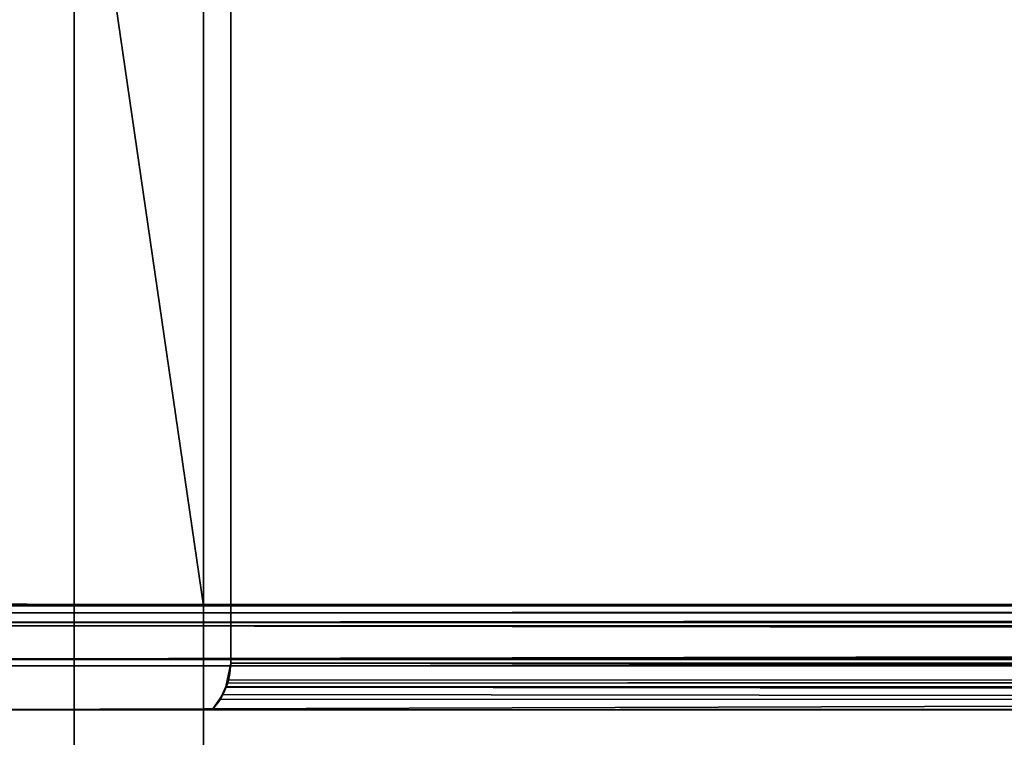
# Model space of a CAD drawing. Header units: millimetres. Extents: x -322 to 8072, y -96 to 57.
# Tile 105 of 256: x 2719 to 2737, y -18 to -5. Entities that reach past the tile are written whole.
import ezdxf

# ---------------------------------------------------------------- set-up
doc = ezdxf.new("R2010")
doc.units = ezdxf.units.MM
doc.layers.add('152', color=7, linetype='Continuous', true_color=0xffffff)

# ---------------------------------------------------------------- blocks, each defined once
blk = doc.blocks.new('UG_SURFACE_013')
at = {"layer": '152', "color": 252, "linetype": 'Continuous', "lineweight": 35}
for points in [[(2713, 0.2, 1895), (2713, -15.8, 1895), (2722.714, -15.8, 1895), (2722.714, 0, 1895)], [(2722.714, 0, 450), (2722.714, -15.8, 450), (2713, -15.8, 450), (2713, 0.2, 450)], [(3409, 0, 2017), (2591, 0, 2017), (2591, -26, 2017), (3409, -26, 2017)], [(2720.414, 0, 1896.53), (2720.414, -39.3, 1896.53), (2717.7, -39.3, 1897.05), (2717.7, 0, 1897.05)], [(2717.7, 0, 447.95), (2717.7, -39.3, 447.95), (2720.414, -39.3, 448.47), (2720.414, 0, 448.47)], [(2720.414, 0, 1896.53), (2722.714, 0, 1895), (2722.714, -15.8, 1895)], [(2722.714, -15.8, 1895), (2722.714, -23.5, 1895), (2720.414, -39.3, 1896.53), (2720.414, 0, 1896.53)], [(2720.414, 0, 448.47), (2720.414, -39.3, 448.47), (2722.714, -23.5, 450), (2722.714, -15.8, 450)], [(2722.714, -15.8, 450), (2722.714, 0, 450), (2720.414, 0, 448.47)], [(2723.2, -16.823, 1884.8), (2723.2, -1.623, 1884.8), (3276.8, -1.623, 1884.8), (3276.8, -16.823, 1884.8)], [(2723.2, -16.823, 460.2), (2723.2, -1.623, 460.2), (2723.2, -1.623, 1884.8), (2723.2, -16.823, 1884.8)], [(3000, -1.623, 460.2), (2723.2, -1.623, 460.2), (2723.2, -16.823, 460.2), (3000, -16.823, 460.2)], [(2591, -26), (2591, -2), (3409, -2), (3409, -26)], [(2713.453, -15.736, 450.453), (2713, -15.8, 450), (2722.714, -15.8, 450)], [(2722.714, -15.8, 1895), (2713, -15.8, 1895), (2713.453, -15.736, 1894.547)], [(2713.921, -15.715, 450.921), (2713.453, -15.736, 450.453), (2722.714, -15.8, 450)], [(2713.453, -15.736, 1894.547), (2713.921, -15.715, 1894.079), (2722.714, -15.8, 1895)], [(2722.714, -15.8, 450), (2714.328, -15.774, 451.328), (2713.921, -15.715, 450.921)], [(2722.714, -15.8, 1895), (2713.921, -15.715, 1894.079), (2714.329, -15.774, 1893.671)], [(3000, -15.797, 451.332), (2714.328, -15.774, 451.328), (2722.714, -15.8, 450)], [(2714.329, -15.774, 451.329), (2714.328, -15.774, 451.328), (3000, -15.797, 451.332)], [(3000, -15.797, 451.332), (2715.354, -15.924, 452.354), (2714.329, -15.774, 451.329)], [(2722.714, -15.8, 1895), (2714.329, -15.774, 1893.671), (2714.458, -15.793, 1893.542)], [(2714.458, -15.793, 1893.542), (3285.546, -15.877, 1893.546), (3277.286, -15.8, 1895)], [(3277.286, -15.8, 1895), (2722.714, -15.8, 1895), (2714.458, -15.793, 1893.542)], [(3284.328, -16.095, 1892.328), (2714.458, -15.793, 1893.542), (2715.354, -15.924, 1892.646)], [(3284.328, -16.095, 1892.328), (3284.646, -15.924, 1892.646), (2714.458, -15.793, 1893.542)], [(3284.646, -15.924, 1892.646), (3285.546, -15.877, 1893.546), (2714.458, -15.793, 1893.542)], [(2715.672, -16.095, 452.672), (2715.354, -15.924, 452.354), (3000, -15.797, 451.332)], [(2715.354, -15.924, 1892.646), (3284.215, -16.155, 1892.216), (3284.328, -16.095, 1892.328)], [(2715.354, -15.924, 1892.646), (2715.672, -16.095, 1892.328), (2715.785, -16.155, 1892.216), (3284.215, -16.155, 1892.216)], [(2715.678, -16.098, 452.678), (2715.672, -16.095, 452.672), (3000, -15.797, 451.332)], [(3000, -15.797, 451.332), (3000, -15.795, 451.817), (2715.678, -16.098, 452.678)], [(3000, -15.795, 451.817), (3000, -16.115, 452.658), (2715.678, -16.098, 452.678)], [(2722.714, -15.8, 450), (3000, -15.8, 450), (3000, -15.797, 451.332)], [(2722.714, -15.8, 1895), (3277.286, -15.8, 1895), (3277.286, -23.5, 1895), (2722.714, -23.5, 1895)], [(3000, -15.8, 450), (2722.714, -15.8, 450), (2722.714, -23.5, 450), (3000, -23.5, 450)], [(2716.899, -16.752, 453.899), (2715.678, -16.098, 452.678), (3000, -16.115, 452.658)], [(2716.899, -16.752, 453.899), (3000, -16.115, 452.658), (3000, -16.441, 453.516)], [(2715.785, -16.155, 1892.216), (3282.885, -16.868, 1890.885), (3283.101, -16.752, 1891.101)], [(3282.885, -16.868, 1890.885), (2715.785, -16.155, 1892.216), (2716.899, -16.752, 1891.101)], [(3283.101, -16.752, 1891.101), (3284.215, -16.155, 1892.216), (2715.785, -16.155, 1892.216)], [(2716.904, -16.755, 453.904), (2716.899, -16.752, 453.899), (3000, -16.441, 453.516)], [(3000, -16.441, 453.516), (3000, -16.755, 453.868), (2716.904, -16.755, 453.904)], [(2716.899, -16.752, 1891.101), (3282.884, -16.869, 1890.884), (3282.885, -16.868, 1890.885)], [(2716.899, -16.752, 1891.101), (2717.115, -16.868, 1890.885), (3282.884, -16.869, 1890.884)], [(2717.115, -16.868, 454.115), (2716.904, -16.755, 453.904), (3000, -16.755, 453.868)], [(2717.871, -17.65, 454.872), (2717.115, -16.868, 454.115), (3000, -16.755, 453.868)], [(3000, -16.755, 453.868), (3000, -17.65, 454.872), (2717.871, -17.65, 454.872)], [(2723.114, -17.245, 460.114), (2723.2, -16.823, 1884.8), (2723.147, -17.177, 1884.853)], [(2723.114, -17.245, 460.114), (2723.163, -17.119, 460.163), (2723.2, -16.823, 1884.8)], [(2723.147, -17.177, 1884.853), (3276.8, -16.823, 1884.8), (3276.821, -17.045, 1884.821)], [(2723.147, -17.177, 1884.853), (2723.2, -16.823, 1884.8), (3276.8, -16.823, 1884.8)], [(2723.2, -16.823, 460.2), (2723.163, -17.119, 460.163), (3000, -17.25, 460.113)], [(2723.163, -17.119, 460.163), (2723.2, -16.823, 460.2), (2723.2, -16.823, 1884.8)], [(3000, -17.25, 460.113), (3000, -16.832, 460.2), (2723.2, -16.823, 460.2)], [(3000, -16.832, 460.2), (3000, -16.823, 460.2), (2723.2, -16.823, 460.2)], [(2717.115, -16.868, 1890.885), (2717.116, -16.869, 1890.884), (3282.884, -16.869, 1890.884)], [(2717.871, -17.65, 1890.128), (3282.129, -17.65, 1890.128), (3282.884, -16.869, 1890.884), (2717.116, -16.869, 1890.884)], [(2723.163, -17.119, 460.163), (2723.114, -17.245, 460.114), (3000, -17.25, 460.113)], [(2723.147, -17.177, 1884.853), (2723.114, -17.247, 460.114), (2723.114, -17.245, 460.114)], [(2723.147, -17.177, 1884.853), (2723.116, -17.243, 1884.884), (2723.115, -17.246, 1884.885), (2723.114, -17.247, 460.114)], [(3276.821, -17.045, 1884.821), (2723.116, -17.243, 1884.884), (2723.147, -17.177, 1884.853)], [(3276.821, -17.045, 1884.821), (3276.885, -17.243, 1884.885), (2723.116, -17.243, 1884.884)], [(3276.886, -17.247, 1884.886), (2722.87, -17.65, 1885.13), (2723.012, -17.467, 1884.987)], [(3276.886, -17.247, 1884.886), (3276.915, -17.336, 1884.915), (2722.87, -17.65, 1885.13)], [(3276.915, -17.336, 1884.915), (3277.13, -17.65, 1885.13), (2722.87, -17.65, 1885.13)], [(3276.885, -17.243, 1884.885), (2723.012, -17.467, 1884.987), (2723.115, -17.246, 1884.885)], [(2723.012, -17.467, 1884.987), (3276.885, -17.243, 1884.885), (3276.886, -17.247, 1884.886)], [(2723.062, -17.382, 460.062), (2723.115, -17.246, 1884.885), (2723.012, -17.467, 1884.987)], [(2723.062, -17.382, 460.062), (2723.114, -17.247, 460.114), (2723.115, -17.246, 1884.885)], [(2723.114, -17.247, 460.114), (2723.062, -17.382, 460.062), (3000, -17.65, 459.87)], [(3000, -17.292, 460.105), (3000, -17.25, 460.113), (2723.114, -17.245, 460.114)], [(2723.114, -17.245, 460.114), (2723.114, -17.247, 460.114), (3000, -17.292, 460.105)], [(3000, -17.65, 459.87), (3000, -17.292, 460.105), (2723.114, -17.247, 460.114)], [(2723.115, -17.246, 1884.885), (2723.116, -17.243, 1884.884), (3276.885, -17.243, 1884.885)], [(2723.062, -17.382, 460.062), (2722.87, -17.65, 459.87), (3000, -17.65, 459.87)], [(2723.012, -17.467, 1884.987), (2722.87, -17.65, 459.87), (2723.062, -17.382, 460.062)], [(2723.012, -17.467, 1884.987), (2722.87, -17.65, 1885.13), (2722.87, -17.65, 459.87)], [(2711.986, -17.65, 451), (2717.871, -17.65, 454.872), (3000, -17.65, 454.872)], [(3000, -17.65, 454.872), (3282.129, -17.65, 454.872), (3288.014, -17.65, 451), (2711.986, -17.65, 451)], [(2711.986, -17.65, 1894), (3288.014, -17.65, 1894), (3282.129, -17.65, 1890.128), (2717.871, -17.65, 1890.128)], [(3288.014, -21.65, 1894), (3288.014, -17.65, 1894), (2711.986, -17.65, 1894), (2711.986, -21.65, 1894)], [(3288.014, -17.65, 451), (3288.014, -21.65, 451), (2711.986, -21.65, 451), (2711.986, -17.65, 451)], [(3000, -17.65, 459.87), (2722.87, -17.65, 459.87), (2722.87, -17.65, 1885.13), (3277.13, -17.65, 1885.13)]]:
    blk.add_3dface(points, dxfattribs=at)

msp = doc.modelspace()

# ---------------------------------------------------------------- linework, layer by layer
at = {"layer": '152', "color": 253, "linetype": 'Continuous', "lineweight": -3}
for p, q in [((2722.714, 0, 1895), (2722.714, -15.8, 1895)), ((2722.714, 0, 450), (2722.714, -15.8, 450)), ((2723.2, -16.823, 460.2), (2723.2, -1.623, 460.2)), ((2723.2, -16.823, 1884.8), (2723.2, -1.623, 1884.8)), ((2713, -15.8, 1895), (2722.714, -15.8, 1895)), ((2722.714, -15.8, 450), (2713, -15.8, 450)), ((2722.714, -15.8, 1895), (2722.714, -23.5, 1895)), ((2722.714, -15.8, 450), (2722.714, -23.5, 450)), ((3000, -15.8, 450), (2722.714, -15.8, 450)), ((2722.714, -15.8, 1895), (3277.286, -15.8, 1895)), ((2711.986, -17.65, 451), (3288.014, -17.65, 451)), ((3288.014, -17.65, 1894), (2711.986, -17.65, 1894))]:
    msp.add_line(p, q, dxfattribs=at)
for points, degree in [([(2723.2, -16.823, 460.2), (2723.2, -17.155, 460.2), (2723.056, -17.454, 460.056), (2722.87, -17.65, 459.87)], 3), ([(2723.2, -16.823, 1884.8), (2723.2, -17.156, 1884.8), (2723.056, -17.454, 1884.944), (2722.87, -17.65, 1885.13)], 3), ([(3000, -16.823, 460.2), (2907.733, -16.823, 460.2), (2815.467, -16.823, 460.2), (2723.2, -16.823, 460.2)], 3), ([(2723.2, -16.823, 460.2), (2723.2, -16.823, 935.067), (2723.2, -16.823, 1409.933), (2723.2, -16.823, 1884.8)], 3), ([(2723.2, -16.824, 1884.8), (2907.733, -16.824, 1884.8), (3092.267, -16.824, 1884.8), (3276.8, -16.824, 1884.8)], 3), ([(2717.871, -17.65, 454.871), (3000, -17.65, 454.871)], 1)]:
    msp.add_open_spline(points, degree=degree, dxfattribs=at)
for points, degree, knots in [([(3282.129, -17.65, 1890.129), (2817.871, -17.65, 1890.129), (2717.871, -17.65, 1890.129)], 1, [0, 0, 0.822776, 1, 1]), ([(3000, -17.65, 459.87), (2999.467, -17.65, 459.87), (2998.933, -17.65, 459.87), (2996.267, -17.65, 459.87), (2994.133, -17.65, 459.87), (2989.867, -17.65, 459.87), (2987.733, -17.65, 459.87), (2983.467, -17.65, 459.87), (2981.333, -17.65, 459.87), (2977.067, -17.65, 459.87), (2974.933, -17.65, 459.87), (2971.733, -17.65, 459.87), (2970.667, -17.65, 459.87), (2967.467, -17.65, 459.87), (2965.333, -17.65, 459.87), (2961.067, -17.65, 459.87), (2958.933, -17.65, 459.87), (2954.667, -17.65, 459.87), (2952.533, -17.65, 459.87), (2949.333, -17.65, 459.87), (2948.267, -17.65, 459.87), (2945.067, -17.65, 459.87), (2942.933, -17.65, 459.87), (2938.667, -17.65, 459.87), (2936.533, -17.65, 459.87), (2932.267, -17.65, 459.87), (2930.133, -17.65, 459.87), (2926.933, -17.65, 459.87), (2925.867, -17.65, 459.87), (2922.667, -17.65, 459.87), (2920.533, -17.65, 459.87), (2916.267, -17.65, 459.87), (2914.133, -17.65, 459.87), (2910.933, -17.65, 459.87), (2909.867, -17.65, 459.87), (2906.667, -17.65, 459.87), (2904.533, -17.65, 459.87), (2900.267, -17.65, 459.87), (2898.133, -17.65, 459.87), (2893.867, -17.65, 459.87), (2891.733, -17.65, 459.87), (2888.533, -17.65, 459.87), (2887.467, -17.65, 459.87), (2884.267, -17.65, 459.87), (2882.133, -17.65, 459.87), (2877.867, -17.65, 459.87), (2875.733, -17.65, 459.87), (2871.467, -17.65, 459.87), (2869.333, -17.65, 459.87), (2865.067, -17.65, 459.87), (2862.933, -17.65, 459.87), (2856.533, -17.65, 459.87), (2852.267, -17.65, 459.87), (2843.733, -17.65, 459.87), (2839.467, -17.65, 459.87), (2833.067, -17.65, 459.87), (2830.933, -17.65, 459.87), (2824.533, -17.65, 459.87), (2820.267, -17.65, 459.87), (2811.733, -17.65, 459.87), (2807.467, -17.65, 459.87), (2798.933, -17.65, 459.87), (2794.667, -17.65, 459.87), (2786.133, -17.65, 459.87), (2781.867, -17.65, 459.87), (2773.333, -17.65, 459.87), (2769.067, -17.65, 459.87), (2760.533, -17.65, 459.87), (2756.267, -17.65, 459.87), (2747.733, -17.65, 459.87), (2743.467, -17.65, 459.87), (2736.184, -17.65, 459.87), (2733.169, -17.65, 459.87), (2727.725, -17.65, 459.87), (2725.298, -17.65, 459.87), (2722.87, -17.65, 459.87)], 3, [0, 0, 0, 0, 0.005773, 0.005773, 0.028867, 0.028867, 0.051961, 0.051961, 0.075055, 0.075055, 0.098149, 0.098149, 0.109696, 0.109696, 0.13279, 0.13279, 0.155883, 0.155883, 0.178977, 0.178977, 0.190524, 0.190524, 0.213618, 0.213618, 0.236712, 0.236712, 0.259806, 0.259806, 0.271353, 0.271353, 0.294446, 0.294446, 0.31754, 0.31754, 0.329087, 0.329087, 0.352181, 0.352181, 0.375275, 0.375275, 0.398369, 0.398369, 0.409916, 0.409916, 0.433009, 0.433009, 0.456103, 0.456103, 0.479197, 0.479197, 0.502291, 0.502291, 0.548479, 0.548479, 0.594666, 0.594666, 0.61776, 0.61776, 0.663948, 0.663948, 0.710135, 0.710135, 0.756323, 0.756323, 0.802511, 0.802511, 0.848698, 0.848698, 0.894886, 0.894886, 0.941074, 0.941074, 0.973719, 0.973719, 1, 1, 1, 1]), ([(3277.13, -17.65, 1885.13), (3276.63, -17.65, 1885.13), (3276.13, -17.65, 1885.13), (3273.497, -17.65, 1885.13), (3271.364, -17.65, 1885.13), (3267.097, -17.65, 1885.13), (3264.964, -17.65, 1885.13), (3260.697, -17.65, 1885.13), (3258.564, -17.65, 1885.13), (3254.297, -17.65, 1885.13), (3252.164, -17.65, 1885.13), (3247.897, -17.65, 1885.13), (3245.764, -17.65, 1885.13), (3241.497, -17.65, 1885.13), (3239.364, -17.65, 1885.13), (3235.097, -17.65, 1885.13), (3232.964, -17.65, 1885.13), (3228.697, -17.65, 1885.13), (3226.564, -17.65, 1885.13), (3222.297, -17.65, 1885.13), (3220.164, -17.65, 1885.13), (3216.964, -17.65, 1885.13), (3215.897, -17.65, 1885.13), (3213.764, -17.65, 1885.13), (3212.697, -17.65, 1885.13), (3209.497, -17.65, 1885.13), (3207.364, -17.65, 1885.13), (3203.097, -17.65, 1885.13), (3200.964, -17.65, 1885.13), (3196.697, -17.65, 1885.13), (3194.564, -17.65, 1885.13), (3190.297, -17.65, 1885.13), (3188.164, -17.65, 1885.13), (3183.897, -17.65, 1885.13), (3181.764, -17.65, 1885.13), (3175.364, -17.65, 1885.13), (3171.097, -17.65, 1885.13), (3164.697, -17.65, 1885.13), (3162.564, -17.65, 1885.13), (3156.164, -17.65, 1885.13), (3151.897, -17.65, 1885.13), (3143.364, -17.65, 1885.13), (3139.097, -17.65, 1885.13), (3130.564, -17.65, 1885.13), (3126.297, -17.65, 1885.13), (3119.897, -17.65, 1885.13), (3117.764, -17.65, 1885.13), (3111.364, -17.65, 1885.13), (3107.097, -17.65, 1885.13), (3098.564, -17.65, 1885.13), (3094.297, -17.65, 1885.13), (3087.897, -17.65, 1885.13), (3085.764, -17.65, 1885.13), (3079.364, -17.65, 1885.13), (3075.097, -17.65, 1885.13), (3066.564, -17.65, 1885.13), (3062.297, -17.65, 1885.13), (3053.764, -17.65, 1885.13), (3049.497, -17.65, 1885.13), (3043.097, -17.65, 1885.13), (3040.964, -17.65, 1885.13), (3034.564, -17.65, 1885.13), (3030.297, -17.65, 1885.13), (3021.764, -17.65, 1885.13), (3017.497, -17.65, 1885.13), (3008.964, -17.65, 1885.13), (3004.697, -17.65, 1885.13), (2998.297, -17.65, 1885.13), (2996.164, -17.65, 1885.13), (2989.764, -17.65, 1885.13), (2985.497, -17.65, 1885.13), (2976.964, -17.65, 1885.13), (2972.697, -17.65, 1885.13), (2966.297, -17.65, 1885.13), (2964.164, -17.65, 1885.13), (2957.764, -17.65, 1885.13), (2953.497, -17.65, 1885.13), (2944.964, -17.65, 1885.13), (2940.697, -17.65, 1885.13), (2932.164, -17.65, 1885.13), (2927.897, -17.65, 1885.13), (2921.497, -17.65, 1885.13), (2919.364, -17.65, 1885.13), (2912.964, -17.65, 1885.13), (2908.697, -17.65, 1885.13), (2900.164, -17.65, 1885.13), (2895.897, -17.65, 1885.13), (2887.364, -17.65, 1885.13), (2883.097, -17.65, 1885.13), (2876.697, -17.65, 1885.13), (2874.564, -17.65, 1885.13), (2868.164, -17.65, 1885.13), (2863.897, -17.65, 1885.13), (2855.364, -17.65, 1885.13), (2851.097, -17.65, 1885.13), (2842.564, -17.65, 1885.13), (2838.297, -17.65, 1885.13), (2831.897, -17.65, 1885.13), (2829.764, -17.65, 1885.13), (2823.364, -17.65, 1885.13), (2819.097, -17.65, 1885.13), (2810.564, -17.65, 1885.13), (2806.297, -17.65, 1885.13), (2797.764, -17.65, 1885.13), (2793.497, -17.65, 1885.13), (2784.964, -17.65, 1885.13), (2780.697, -17.65, 1885.13), (2772.164, -17.65, 1885.13), (2767.897, -17.65, 1885.13), (2761.497, -17.65, 1885.13), (2759.364, -17.65, 1885.13), (2755.097, -17.65, 1885.13), (2752.964, -17.65, 1885.13), (2746.154, -17.65, 1885.13), (2741.477, -17.65, 1885.13), (2732.157, -17.65, 1885.13), (2727.513, -17.65, 1885.13), (2722.87, -17.65, 1885.13)], 3, [0, 0, 0, 0, 0.002706, 0.002706, 0.014253, 0.014253, 0.0258, 0.0258, 0.037347, 0.037347, 0.048894, 0.048894, 0.060441, 0.060441, 0.071988, 0.071988, 0.083535, 0.083535, 0.095081, 0.095081, 0.106628, 0.106628, 0.112402, 0.112402, 0.118175, 0.118175, 0.129722, 0.129722, 0.141269, 0.141269, 0.152816, 0.152816, 0.164363, 0.164363, 0.17591, 0.17591, 0.199004, 0.199004, 0.210551, 0.210551, 0.233644, 0.233644, 0.256738, 0.256738, 0.279832, 0.279832, 0.291379, 0.291379, 0.314473, 0.314473, 0.337567, 0.337567, 0.349114, 0.349114, 0.372207, 0.372207, 0.395301, 0.395301, 0.418395, 0.418395, 0.429942, 0.429942, 0.453036, 0.453036, 0.47613, 0.47613, 0.499224, 0.499224, 0.51077, 0.51077, 0.533864, 0.533864, 0.556958, 0.556958, 0.568505, 0.568505, 0.591599, 0.591599, 0.614693, 0.614693, 0.637787, 0.637787, 0.649333, 0.649333, 0.672427, 0.672427, 0.695521, 0.695521, 0.718615, 0.718615, 0.730162, 0.730162, 0.753256, 0.753256, 0.77635, 0.77635, 0.799443, 0.799443, 0.81099, 0.81099, 0.834084, 0.834084, 0.857178, 0.857178, 0.880272, 0.880272, 0.903366, 0.903366, 0.92646, 0.92646, 0.938006, 0.938006, 0.949553, 0.949553, 0.974867, 0.974867, 1, 1, 1, 1]), ([(2722.87, -17.65, 459.87), (2722.87, -17.65, 460.355), (2722.87, -17.65, 460.84), (2722.87, -17.65, 463.458), (2722.87, -17.65, 465.591), (2722.87, -17.65, 471.991), (2722.87, -17.65, 476.258), (2722.87, -17.65, 482.658), (2722.87, -17.65, 484.791), (2722.87, -17.65, 491.191), (2722.87, -17.65, 495.458), (2722.87, -17.65, 503.991), (2722.87, -17.65, 508.258), (2722.87, -17.65, 516.791), (2722.87, -17.65, 521.058), (2722.87, -17.65, 527.458), (2722.87, -17.65, 529.591), (2722.87, -17.65, 535.991), (2722.87, -17.65, 540.258), (2722.87, -17.65, 548.791), (2722.87, -17.65, 553.058), (2722.87, -17.65, 561.591), (2722.87, -17.65, 565.858), (2722.87, -17.65, 572.258), (2722.87, -17.65, 574.391), (2722.87, -17.65, 580.791), (2722.87, -17.65, 585.058), (2722.87, -17.65, 593.591), (2722.87, -17.65, 597.858), (2722.87, -17.65, 606.391), (2722.87, -17.65, 610.658), (2722.87, -17.65, 617.058), (2722.87, -17.65, 619.191), (2722.87, -17.65, 625.591), (2722.87, -17.65, 629.858), (2722.87, -17.65, 638.391), (2722.87, -17.65, 642.658), (2722.87, -17.65, 651.191), (2722.87, -17.65, 655.458), (2722.87, -17.65, 661.858), (2722.87, -17.65, 663.991), (2722.87, -17.65, 670.391), (2722.87, -17.65, 674.658), (2722.87, -17.65, 683.191), (2722.87, -17.65, 687.458), (2722.87, -17.65, 695.991), (2722.87, -17.65, 700.258), (2722.87, -17.65, 706.658), (2722.87, -17.65, 708.791), (2722.87, -17.65, 715.191), (2722.87, -17.65, 719.458), (2722.87, -17.65, 727.991), (2722.87, -17.65, 732.258), (2722.87, -17.65, 738.658), (2722.87, -17.65, 740.791), (2722.87, -17.65, 747.191), (2722.87, -17.65, 751.458), (2722.87, -17.65, 759.991), (2722.87, -17.65, 764.258), (2722.87, -17.65, 772.791), (2722.87, -17.65, 777.058), (2722.87, -17.65, 783.458), (2722.87, -17.65, 785.591), (2722.87, -17.65, 791.991), (2722.87, -17.65, 796.258), (2722.87, -17.65, 804.791), (2722.87, -17.65, 809.058), (2722.87, -17.65, 817.591), (2722.87, -17.65, 821.858), (2722.87, -17.65, 828.258), (2722.87, -17.65, 830.391), (2722.87, -17.65, 836.791), (2722.87, -17.65, 841.058), (2722.87, -17.65, 849.591), (2722.87, -17.65, 853.858), (2722.87, -17.65, 862.391), (2722.87, -17.65, 866.658), (2722.87, -17.65, 873.058), (2722.87, -17.65, 875.191), (2722.87, -17.65, 881.591), (2722.87, -17.65, 885.858), (2722.87, -17.65, 894.391), (2722.87, -17.65, 898.658), (2722.87, -17.65, 907.191), (2722.87, -17.65, 911.458), (2722.87, -17.65, 917.858), (2722.87, -17.65, 919.991), (2722.87, -17.65, 926.391), (2722.87, -17.65, 930.658), (2722.87, -17.65, 939.191), (2722.87, -17.65, 943.458), (2722.87, -17.65, 951.991), (2722.87, -17.65, 956.258), (2722.87, -17.65, 962.658), (2722.87, -17.65, 964.791), (2722.87, -17.65, 971.191), (2722.87, -17.65, 975.458), (2722.87, -17.65, 983.991), (2722.87, -17.65, 988.258), (2722.87, -17.65, 996.791), (2722.87, -17.65, 1001.058), (2722.87, -17.65, 1007.458), (2722.87, -17.65, 1009.591), (2722.87, -17.65, 1015.991), (2722.87, -17.65, 1020.258), (2722.87, -17.65, 1028.791), (2722.87, -17.65, 1033.058), (2722.87, -17.65, 1039.458), (2722.87, -17.65, 1041.591), (2722.87, -17.65, 1047.991), (2722.87, -17.65, 1052.258), (2722.87, -17.65, 1060.791), (2722.87, -17.65, 1065.058), (2722.87, -17.65, 1073.591), (2722.87, -17.65, 1077.858), (2722.87, -17.65, 1084.258), (2722.87, -17.65, 1086.391), (2722.87, -17.65, 1092.791), (2722.87, -17.65, 1097.058), (2722.87, -17.65, 1105.591), (2722.87, -17.65, 1109.858), (2722.87, -17.65, 1118.391), (2722.87, -17.65, 1122.658), (2722.87, -17.65, 1129.058), (2722.87, -17.65, 1131.191), (2722.87, -17.65, 1137.591), (2722.87, -17.65, 1141.858), (2722.87, -17.65, 1150.391), (2722.87, -17.65, 1154.658), (2722.87, -17.65, 1163.191), (2722.87, -17.65, 1167.458), (2722.87, -17.65, 1173.858), (2722.87, -17.65, 1175.991), (2722.87, -17.65, 1182.391), (2722.87, -17.65, 1186.658), (2722.87, -17.65, 1195.191), (2722.87, -17.65, 1199.458), (2722.87, -17.65, 1207.991), (2722.87, -17.65, 1212.258), (2722.87, -17.65, 1218.658), (2722.87, -17.65, 1220.791), (2722.87, -17.65, 1227.191), (2722.87, -17.65, 1231.458), (2722.87, -17.65, 1239.991), (2722.87, -17.65, 1244.258), (2722.87, -17.65, 1252.791), (2722.87, -17.65, 1257.058), (2722.87, -17.65, 1263.458), (2722.87, -17.65, 1265.591), (2722.87, -17.65, 1271.991), (2722.87, -17.65, 1276.258), (2722.87, -17.65, 1284.791), (2722.87, -17.65, 1289.058), (2722.87, -17.65, 1297.591), (2722.87, -17.65, 1301.858), (2722.87, -17.65, 1308.258), (2722.87, -17.65, 1310.391), (2722.87, -17.65, 1316.791), (2722.87, -17.65, 1321.058), (2722.87, -17.65, 1329.591), (2722.87, -17.65, 1333.858), (2722.87, -17.65, 1340.258), (2722.87, -17.65, 1342.391), (2722.87, -17.65, 1348.791), (2722.87, -17.65, 1353.058), (2722.87, -17.65, 1361.591), (2722.87, -17.65, 1365.858), (2722.87, -17.65, 1374.391), (2722.87, -17.65, 1378.658), (2722.87, -17.65, 1385.058), (2722.87, -17.65, 1387.191), (2722.87, -17.65, 1393.591), (2722.87, -17.65, 1397.858), (2722.87, -17.65, 1406.391), (2722.87, -17.65, 1410.658), (2722.87, -17.65, 1419.191), (2722.87, -17.65, 1423.458), (2722.87, -17.65, 1429.858), (2722.87, -17.65, 1431.991), (2722.87, -17.65, 1438.391), (2722.87, -17.65, 1442.658), (2722.87, -17.65, 1451.191), (2722.87, -17.65, 1455.458), (2722.87, -17.65, 1463.991), (2722.87, -17.65, 1468.258), (2722.87, -17.65, 1474.658), (2722.87, -17.65, 1476.791), (2722.87, -17.65, 1483.191), (2722.87, -17.65, 1487.458), (2722.87, -17.65, 1495.991), (2722.87, -17.65, 1500.258), (2722.87, -17.65, 1508.791), (2722.87, -17.65, 1513.058), (2722.87, -17.65, 1519.458), (2722.87, -17.65, 1521.591), (2722.87, -17.65, 1527.991), (2722.87, -17.65, 1532.258), (2722.87, -17.65, 1540.791), (2722.87, -17.65, 1545.058), (2722.87, -17.65, 1553.591), (2722.87, -17.65, 1557.858), (2722.87, -17.65, 1564.258), (2722.87, -17.65, 1566.391), (2722.87, -17.65, 1572.791), (2722.87, -17.65, 1577.058), (2722.87, -17.65, 1585.591), (2722.87, -17.65, 1589.858), (2722.87, -17.65, 1596.258), (2722.87, -17.65, 1598.391), (2722.87, -17.65, 1604.791), (2722.87, -17.65, 1609.058), (2722.87, -17.65, 1617.591), (2722.87, -17.65, 1621.858), (2722.87, -17.65, 1630.391), (2722.87, -17.65, 1634.658), (2722.87, -17.65, 1641.058), (2722.87, -17.65, 1643.191), (2722.87, -17.65, 1649.591), (2722.87, -17.65, 1653.858), (2722.87, -17.65, 1662.391), (2722.87, -17.65, 1666.658), (2722.87, -17.65, 1675.191), (2722.87, -17.65, 1679.458), (2722.87, -17.65, 1685.858), (2722.87, -17.65, 1687.991), (2722.87, -17.65, 1694.391), (2722.87, -17.65, 1698.658), (2722.87, -17.65, 1707.191), (2722.87, -17.65, 1711.458), (2722.87, -17.65, 1719.991), (2722.87, -17.65, 1724.258), (2722.87, -17.65, 1730.658), (2722.87, -17.65, 1732.791), (2722.87, -17.65, 1739.191), (2722.87, -17.65, 1743.458), (2722.87, -17.65, 1751.991), (2722.87, -17.65, 1756.258), (2722.87, -17.65, 1764.791), (2722.87, -17.65, 1769.058), (2722.87, -17.65, 1775.458), (2722.87, -17.65, 1777.591), (2722.87, -17.65, 1783.991), (2722.87, -17.65, 1788.258), (2722.87, -17.65, 1796.791), (2722.87, -17.65, 1801.058), (2722.87, -17.65, 1809.591), (2722.87, -17.65, 1813.858), (2722.87, -17.65, 1820.258), (2722.87, -17.65, 1822.391), (2722.87, -17.65, 1828.791), (2722.87, -17.65, 1833.058), (2722.87, -17.65, 1841.591), (2722.87, -17.65, 1845.858), (2722.87, -17.65, 1854.391), (2722.87, -17.65, 1858.658), (2722.87, -17.65, 1865.058), (2722.87, -17.65, 1867.191), (2722.87, -17.65, 1874.593), (2722.87, -17.65, 1879.862), (2722.87, -17.65, 1885.13)], 3, [0, 0, 0, 0, 0.001021, 0.001021, 0.005511, 0.005511, 0.014492, 0.014492, 0.018983, 0.018983, 0.027963, 0.027963, 0.036944, 0.036944, 0.045925, 0.045925, 0.050415, 0.050415, 0.059396, 0.059396, 0.068377, 0.068377, 0.077358, 0.077358, 0.081848, 0.081848, 0.090829, 0.090829, 0.09981, 0.09981, 0.108791, 0.108791, 0.113281, 0.113281, 0.122262, 0.122262, 0.131243, 0.131243, 0.140224, 0.140224, 0.144714, 0.144714, 0.153695, 0.153695, 0.162676, 0.162676, 0.171656, 0.171656, 0.176147, 0.176147, 0.185128, 0.185128, 0.194108, 0.194108, 0.198599, 0.198599, 0.20758, 0.20758, 0.21656, 0.21656, 0.225541, 0.225541, 0.230032, 0.230032, 0.239012, 0.239012, 0.247993, 0.247993, 0.256974, 0.256974, 0.261465, 0.261465, 0.270445, 0.270445, 0.279426, 0.279426, 0.288407, 0.288407, 0.292897, 0.292897, 0.301878, 0.301878, 0.310859, 0.310859, 0.31984, 0.31984, 0.32433, 0.32433, 0.333311, 0.333311, 0.342292, 0.342292, 0.351273, 0.351273, 0.355763, 0.355763, 0.364744, 0.364744, 0.373725, 0.373725, 0.382706, 0.382706, 0.387196, 0.387196, 0.396177, 0.396177, 0.405158, 0.405158, 0.409648, 0.409648, 0.418629, 0.418629, 0.42761, 0.42761, 0.43659, 0.43659, 0.441081, 0.441081, 0.450062, 0.450062, 0.459042, 0.459042, 0.468023, 0.468023, 0.472514, 0.472514, 0.481494, 0.481494, 0.490475, 0.490475, 0.499456, 0.499456, 0.503947, 0.503947, 0.512927, 0.512927, 0.521908, 0.521908, 0.530889, 0.530889, 0.535379, 0.535379, 0.54436, 0.54436, 0.553341, 0.553341, 0.562322, 0.562322, 0.566812, 0.566812, 0.575793, 0.575793, 0.584774, 0.584774, 0.593755, 0.593755, 0.598245, 0.598245, 0.607226, 0.607226, 0.616207, 0.616207, 0.620697, 0.620697, 0.629678, 0.629678, 0.638659, 0.638659, 0.64764, 0.64764, 0.65213, 0.65213, 0.661111, 0.661111, 0.670092, 0.670092, 0.679072, 0.679072, 0.683563, 0.683563, 0.692544, 0.692544, 0.701524, 0.701524, 0.710505, 0.710505, 0.714996, 0.714996, 0.723976, 0.723976, 0.732957, 0.732957, 0.741938, 0.741938, 0.746429, 0.746429, 0.755409, 0.755409, 0.76439, 0.76439, 0.773371, 0.773371, 0.777861, 0.777861, 0.786842, 0.786842, 0.795823, 0.795823, 0.800313, 0.800313, 0.809294, 0.809294, 0.818275, 0.818275, 0.827256, 0.827256, 0.831746, 0.831746, 0.840727, 0.840727, 0.849708, 0.849708, 0.858689, 0.858689, 0.863179, 0.863179, 0.87216, 0.87216, 0.881141, 0.881141, 0.890122, 0.890122, 0.894612, 0.894612, 0.903593, 0.903593, 0.912574, 0.912574, 0.921554, 0.921554, 0.926045, 0.926045, 0.935026, 0.935026, 0.944006, 0.944006, 0.952987, 0.952987, 0.957478, 0.957478, 0.966458, 0.966458, 0.975439, 0.975439, 0.98442, 0.98442, 0.988911, 0.988911, 1, 1, 1, 1])]:
    msp.add_open_spline(points, degree=degree, knots=knots, dxfattribs=at)

# ---------------------------------------------------------------- block references
msp.add_blockref('UG_SURFACE_013', (0, 0), dxfattribs=at)

doc.saveas('drawing.dxf')
